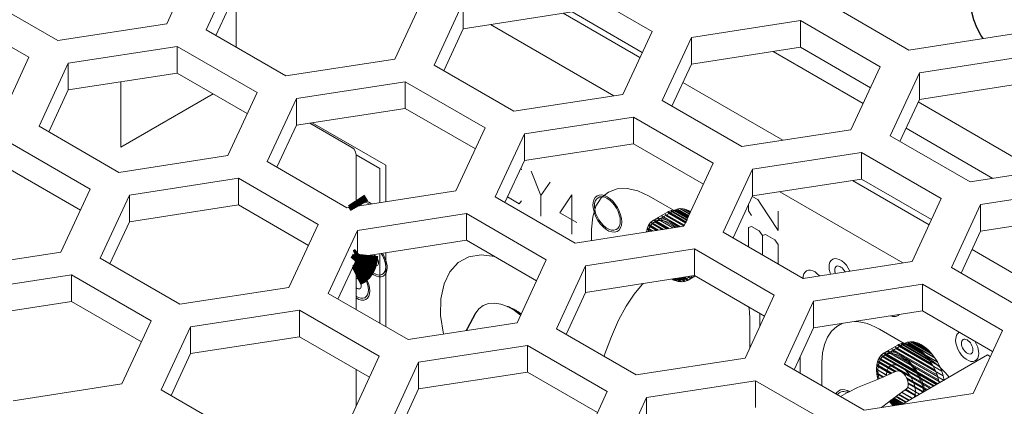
# Model space of a CAD drawing. Header units: millimetres. Extents: x 39 to 399, y 18 to 448.
# Tile 14 of 26: x 113 to 137, y 380 to 390. Entities that reach past the tile are written whole.
import ezdxf

# ---------------------------------------------------------------- set-up
doc = ezdxf.new("R2010")
doc.units = ezdxf.units.MM
doc.header["$LTSCALE"] = 2
doc.layers.get('0').update_dxf_attribs({"lineweight": 9})
doc.layers.add('02___PRT_ALL_AXES', color=7, linetype='Continuous')

msp = doc.modelspace()

# ---------------------------------------------------------------- linework, layer by layer
at = {"color": 3, "linetype": 'Continuous'}
for p, q in [((117.33, 391.152), (116.613, 389.606)), ((117.579, 389.457), (118.296, 391.002)), ((126.575, 390.55), (128.535, 389.419)), ((113.936, 389.192), (111.976, 390.324)), ((122.933, 390.285), (122.215, 388.74)), ((123.181, 388.59), (123.898, 390.136)), ((111.269, 389.915), (113.229, 388.784)), ((134.844, 388.96), (132.885, 390.092)), ((129.501, 389.269), (132.178, 389.683)), ((132.178, 389.683), (134.137, 388.552)), ((116.613, 389.606), (113.936, 389.192)), ((119.538, 388.326), (117.579, 389.457)), ((128.535, 389.419), (127.818, 387.873)), ((128.784, 387.724), (129.501, 389.269)), ((137.521, 389.374), (134.844, 388.96)), ((114.195, 388.635), (116.872, 389.049)), ((116.872, 389.049), (118.831, 387.917)), ((113.229, 388.784), (112.512, 387.239)), ((122.215, 388.74), (119.538, 388.326)), ((135.103, 388.402), (137.78, 388.817)), ((113.478, 387.089), (114.195, 388.635)), ((125.141, 387.459), (123.181, 388.59)), ((134.137, 388.552), (133.42, 387.006)), ((134.386, 386.857), (135.103, 388.402)), ((119.797, 387.768), (122.474, 388.182)), ((122.474, 388.182), (124.434, 387.051)), ((117.754, 387.886), (115.487, 386.577)), ((118.831, 387.917), (118.114, 386.372)), ((119.08, 386.223), (119.797, 387.768)), ((127.818, 387.873), (125.141, 387.459)), ((130.743, 386.592), (128.784, 387.724)), ((138.019, 385.984), (135.068, 387.688)), ((125.4, 386.901), (128.076, 387.315)), ((128.076, 387.315), (130.036, 386.184)), ((115.437, 385.958), (113.478, 387.089)), ((120.132, 387.167), (121.161, 386.572)), ((124.434, 387.051), (123.716, 385.505)), ((133.42, 387.006), (130.743, 386.592)), ((124.682, 385.356), (125.4, 386.901)), ((136.346, 385.726), (134.386, 386.857)), ((112.771, 386.681), (114.73, 385.55)), ((118.114, 386.372), (115.437, 385.958)), ((121.267, 386.388), (121.267, 385.126)), ((131.002, 386.035), (133.679, 386.449)), ((133.679, 386.449), (135.638, 385.317)), ((121.04, 385.091), (119.08, 386.223)), ((130.036, 386.184), (129.319, 384.639)), ((130.285, 384.489), (131.002, 386.035)), ((139.022, 386.14), (136.346, 385.726)), ((115.696, 385.4), (118.373, 385.814)), ((118.373, 385.814), (120.333, 384.683)), ((114.73, 385.55), (114.013, 384.004)), ((136.604, 385.168), (139.281, 385.582)), ((114.979, 383.855), (115.696, 385.4)), ((123.716, 385.505), (121.04, 385.091)), ((126.642, 384.225), (124.682, 385.356)), ((135.638, 385.317), (134.921, 383.772)), ((135.887, 383.623), (136.604, 385.168)), ((121.298, 384.534), (123.975, 384.948)), ((123.975, 384.948), (125.935, 383.816)), ((120.333, 384.683), (119.615, 383.137)), ((129.319, 384.639), (126.642, 384.225)), ((120.581, 382.988), (121.298, 384.534)), ((132.244, 383.358), (130.285, 384.489)), ((114.013, 384.004), (111.336, 383.59)), ((116.938, 382.723), (114.979, 383.855)), ((126.901, 383.667), (129.578, 384.081)), ((129.578, 384.081), (131.537, 382.95)), ((121.267, 383.813), (121.267, 382.592)), ((125.935, 383.816), (125.218, 382.271)), ((126.184, 382.121), (126.901, 383.667)), ((134.921, 383.772), (132.244, 383.358)), ((137.847, 382.491), (135.887, 383.623)), ((111.595, 383.032), (114.272, 383.446)), ((114.272, 383.446), (116.231, 382.315)), ((119.615, 383.137), (116.938, 382.723)), ((132.503, 382.8), (135.18, 383.214)), ((135.18, 383.214), (137.14, 382.083)), ((122.541, 381.857), (120.581, 382.988)), ((131.537, 382.95), (130.82, 381.404)), ((131.786, 381.255), (132.503, 382.8)), ((117.197, 382.166), (119.874, 382.58)), ((119.874, 382.58), (121.834, 381.448)), ((116.231, 382.315), (115.514, 380.77)), ((116.48, 380.62), (117.197, 382.166)), ((125.218, 382.271), (122.541, 381.857)), ((128.143, 380.99), (126.184, 382.121)), ((137.14, 382.083), (136.422, 380.537)), ((122.8, 381.299), (125.476, 381.713)), ((125.476, 381.713), (127.436, 380.582)), ((121.834, 381.448), (121.116, 379.903)), ((122.082, 379.754), (122.8, 381.299)), ((130.82, 381.404), (128.143, 380.99)), ((133.746, 380.123), (131.786, 381.255)), ((121.267, 381.122), (121.267, 380.228)), ((115.514, 380.77), (112.837, 380.356)), ((128.402, 380.432), (131.079, 380.846)), ((131.079, 380.846), (133.038, 379.715)), ((118.44, 379.489), (116.48, 380.62)), ((127.436, 380.582), (126.719, 379.036)), ((136.422, 380.537), (133.746, 380.123)), ((127.685, 378.887), (128.402, 380.432))]:
    msp.add_line(p, q, dxfattribs=at)
at = {"color": 7, "linetype": 'Continuous'}
for p, q in [((117.818, 389.319), (118.296, 390.349)), ((118.315, 389.032), (118.315, 390.349)), ((123.898, 390.136), (123.898, 389.483)), ((123.898, 389.483), (126.575, 389.897)), ((126.575, 389.897), (128.296, 388.903)), ((128.236, 388.775), (126.352, 389.862)), ((132.178, 389.683), (132.178, 389.03)), ((123.42, 388.452), (123.898, 389.483)), ((127.595, 387.839), (124.568, 389.586)), ((129.501, 389.269), (129.501, 388.616)), ((116.872, 389.049), (116.872, 388.396)), ((129.501, 388.616), (132.178, 389.03)), ((133.719, 387.65), (131.508, 388.927)), ((132.178, 389.03), (133.898, 388.037)), ((114.195, 388.635), (114.195, 387.981)), ((129.023, 387.586), (129.501, 388.616)), ((114.195, 387.981), (116.872, 388.396)), ((116.872, 388.396), (118.592, 387.402)), ((135.103, 388.402), (135.103, 387.749)), ((113.717, 386.951), (114.195, 387.981)), ((115.487, 386.577), (115.487, 388.181)), ((122.474, 388.182), (122.474, 387.529)), ((131.747, 386.748), (129.292, 388.165)), ((135.103, 387.749), (137.78, 388.163)), ((119.797, 387.768), (119.797, 387.115)), ((134.625, 386.719), (135.103, 387.749)), ((119.797, 387.115), (122.474, 387.529)), ((122.474, 387.529), (124.195, 386.536)), ((128.076, 387.315), (128.076, 386.662)), ((119.319, 386.084), (119.797, 387.115)), ((121.992, 386.133), (120.187, 387.175)), ((136.903, 385.812), (134.774, 387.041)), ((125.4, 386.901), (125.4, 386.248)), ((125.4, 386.248), (128.076, 386.662)), ((128.076, 386.662), (129.797, 385.669)), ((121.851, 386.052), (121.267, 386.388)), ((133.679, 386.449), (133.679, 385.796)), ((112.771, 386.028), (114.491, 385.034)), ((121.851, 385.217), (121.851, 386.052)), ((121.992, 385.239), (121.992, 386.133)), ((124.921, 385.218), (125.4, 386.248)), ((125.312, 386.06), (125.328, 386.024)), ((131.002, 386.035), (131.002, 385.381)), ((118.373, 385.814), (118.373, 385.161)), ((125.563, 385.99), (125.799, 385.395)), ((131.002, 385.381), (133.679, 385.796)), ((133.679, 385.796), (135.399, 384.802)), ((125.799, 385.395), (126.035, 385.718)), ((135.34, 384.673), (133.456, 385.761)), ((115.696, 385.4), (115.696, 384.747)), ((125.269, 385.191), (124.985, 385.355)), ((125.799, 385.395), (125.799, 384.885)), ((126.565, 385.412), (126.27, 384.97)), ((126.565, 384.442), (126.565, 385.412)), ((129.408, 384.832), (128.462, 385.378)), ((130.524, 384.351), (131.002, 385.381)), ((130.996, 385.371), (131.132, 385.293)), ((134.698, 383.737), (131.671, 385.485)), ((115.696, 384.747), (118.373, 385.161)), ((118.373, 385.161), (120.093, 384.168)), ((125.328, 385.259), (125.269, 385.191)), ((129.145, 385.056), (129.221, 385.07)), ((129.442, 384.903), (129.169, 385.06)), ((129.221, 385.07), (129.303, 385.065)), ((129.456, 384.934), (129.221, 385.07)), ((129.461, 384.945), (129.248, 385.068)), ((129.303, 385.065), (129.39, 385.042)), ((129.471, 384.967), (129.303, 385.065)), ((129.475, 384.975), (129.334, 385.057)), ((130.902, 385.017), (130.902, 385.165)), ((131.132, 385.293), (131.208, 385.181)), ((131.208, 385.181), (131.629, 384.529)), ((136.604, 385.168), (136.604, 384.515)), ((123.975, 384.948), (123.975, 384.294)), ((126.27, 384.97), (126.683, 384.732)), ((128.568, 384.787), (128.912, 384.986)), ((128.593, 384.744), (129.093, 385.033)), ((129.1, 384.605), (128.676, 384.85)), ((129.235, 384.626), (128.762, 384.899)), ((129.189, 384.619), (128.782, 384.854)), ((129.332, 384.662), (128.841, 384.945)), ((129.322, 384.643), (128.87, 384.904)), ((129.368, 384.723), (128.912, 384.986)), ((128.918, 384.989), (128.933, 384.998)), ((129.37, 384.728), (128.918, 384.989)), ((128.933, 384.998), (128.985, 385.015)), ((129.378, 384.741), (128.933, 384.998)), ((129.363, 384.715), (128.953, 384.952)), ((128.985, 385.015), (129.006, 385.023)), ((129.398, 384.777), (128.985, 385.015)), ((129.006, 385.023), (129.087, 385.029)), ((129.407, 384.791), (129.006, 385.023)), ((129.401, 384.781), (129.029, 384.996)), ((129.407, 384.829), (129.064, 385.027)), ((129.087, 385.029), (129.15, 385.02)), ((129.413, 384.841), (129.087, 385.029)), ((129.415, 384.846), (129.093, 385.033)), ((129.098, 385.035), (129.145, 385.056)), ((129.417, 384.851), (129.098, 385.035)), ((129.435, 384.889), (129.145, 385.056)), ((129.15, 385.02), (129.174, 385.017)), ((129.423, 384.863), (129.15, 385.02)), ((129.174, 385.017), (129.264, 384.987)), ((129.427, 384.871), (129.174, 385.017)), ((129.433, 384.884), (129.243, 384.994)), ((129.264, 384.987), (129.357, 384.939)), ((129.405, 384.905), (129.264, 384.987)), ((129.357, 384.939), (129.433, 384.886)), ((129.39, 385.042), (129.479, 385.001)), ((129.481, 384.989), (129.39, 385.042)), ((129.483, 384.993), (129.43, 385.023)), ((130.978, 384.905), (130.902, 385.017)), ((131.629, 384.529), (131.629, 385.005)), ((136.604, 384.515), (139.281, 384.929)), ((115.218, 383.717), (115.696, 384.747)), ((128.4, 384.509), (128.422, 384.6)), ((128.422, 384.6), (128.458, 384.678)), ((128.559, 384.521), (128.422, 384.6)), ((128.654, 384.536), (128.448, 384.655)), ((128.453, 384.56), (128.484, 384.629)), ((128.458, 384.678), (128.504, 384.737)), ((128.694, 384.542), (128.458, 384.678)), ((128.646, 384.535), (128.484, 384.629)), ((128.487, 384.637), (128.533, 384.697)), ((128.66, 384.537), (128.487, 384.637)), ((128.811, 384.56), (128.504, 384.737)), ((128.507, 384.741), (128.568, 384.787)), ((128.818, 384.561), (128.507, 384.741)), ((128.778, 384.555), (128.533, 384.697)), ((128.534, 384.699), (128.593, 384.744)), ((128.782, 384.556), (128.534, 384.699)), ((128.929, 384.578), (128.568, 384.787)), ((128.957, 384.583), (128.585, 384.797)), ((128.89, 384.572), (128.593, 384.744)), ((128.916, 384.576), (128.609, 384.754)), ((129.048, 384.597), (128.693, 384.802)), ((130.902, 384.609), (130.978, 384.633)), ((130.902, 384.133), (130.902, 384.609)), ((130.978, 384.633), (131.17, 384.523)), ((121.298, 384.534), (121.298, 383.88)), ((127.048, 384.562), (127.048, 384.287)), ((128.416, 384.499), (128.4, 384.509)), ((128.512, 384.514), (128.415, 384.57)), ((128.44, 384.503), (128.453, 384.558)), ((128.529, 384.516), (128.453, 384.56)), ((128.525, 384.516), (128.453, 384.558)), ((131.17, 384.523), (131.246, 384.41)), ((131.246, 384.41), (131.323, 384.434)), ((131.246, 383.934), (131.246, 384.41)), ((131.323, 384.434), (131.553, 384.301)), ((136.126, 383.485), (136.604, 384.515)), ((121.298, 383.88), (123.975, 384.294)), ((123.975, 384.294), (125.696, 383.301)), ((131.553, 384.301), (131.629, 384.189)), ((131.629, 384.189), (131.629, 383.713)), ((120.82, 382.85), (121.298, 383.88)), ((121.851, 382.255), (121.851, 383.966)), ((121.992, 382.173), (121.992, 383.988)), ((129.578, 384.081), (129.578, 383.428)), ((138.85, 382.646), (136.395, 384.064)), ((126.901, 383.667), (126.901, 383.014)), ((114.272, 383.446), (114.272, 382.793)), ((126.901, 383.014), (129.578, 383.428)), ((129.237, 383.323), (129.166, 383.364)), ((129.329, 383.282), (129.182, 383.367)), ((129.265, 383.321), (129.186, 383.367)), ((129.35, 383.289), (129.209, 383.371)), ((129.316, 383.331), (129.239, 383.375)), ((129.34, 383.335), (129.264, 383.379)), ((129.402, 383.307), (129.274, 383.381)), ((129.418, 383.315), (129.298, 383.384)), ((129.423, 383.318), (129.306, 383.386)), ((129.387, 383.356), (129.33, 383.389)), ((129.393, 383.358), (129.337, 383.391)), ((129.456, 383.395), (129.393, 383.358)), ((129.494, 383.359), (129.418, 383.403)), ((129.586, 383.413), (129.423, 383.318)), ((129.544, 383.422), (129.574, 383.405)), ((129.578, 383.428), (131.298, 382.434)), ((129.071, 383.318), (129.024, 383.342)), ((129.071, 383.318), (129.028, 383.343)), ((129.092, 383.311), (129.035, 383.344)), ((129.162, 383.288), (129.058, 383.347)), ((129.162, 383.288), (129.071, 383.318)), ((129.185, 383.284), (129.072, 383.35)), ((129.182, 383.326), (129.095, 383.35)), ((129.248, 383.276), (129.11, 383.355)), ((129.152, 383.335), (129.114, 383.356)), ((129.182, 383.326), (129.127, 383.358)), ((129.271, 383.277), (129.131, 383.359)), ((129.248, 383.276), (129.162, 383.288)), ((129.265, 383.321), (129.182, 383.326)), ((129.329, 383.282), (129.248, 383.276)), ((129.34, 383.335), (129.265, 383.321)), ((129.402, 383.307), (129.329, 383.282)), ((129.387, 383.356), (129.34, 383.335)), ((129.418, 383.315), (129.402, 383.307)), ((135.18, 383.214), (135.18, 382.561)), ((126.423, 381.983), (126.901, 383.014)), ((111.595, 382.379), (114.272, 382.793)), ((114.272, 382.793), (115.992, 381.8)), ((132.503, 382.8), (132.503, 382.147)), ((119.874, 382.58), (119.874, 381.927)), ((131.185, 382.19), (131.185, 382.5)), ((132.503, 382.147), (135.18, 382.561)), ((135.18, 382.561), (136.901, 381.568)), ((117.197, 382.166), (117.197, 381.512)), ((130.937, 381.656), (130.937, 382.316)), ((117.197, 381.512), (119.874, 381.927)), ((119.874, 381.927), (121.595, 380.933)), ((132.025, 381.117), (132.503, 382.147)), ((135.18, 381.5), (134.119, 382.112)), ((125.476, 381.713), (125.476, 381.06)), ((134.224, 381.521), (134.569, 381.721)), ((134.249, 381.478), (134.749, 381.767)), ((135.489, 381.107), (134.498, 381.679)), ((135.43, 381.224), (134.569, 381.721)), ((134.574, 381.723), (134.59, 381.732)), ((135.424, 381.233), (134.574, 381.723)), ((134.59, 381.732), (134.642, 381.749)), ((135.406, 381.261), (134.59, 381.732)), ((135.652, 381.085), (134.61, 381.686)), ((134.642, 381.749), (134.663, 381.757)), ((135.36, 381.335), (134.642, 381.749)), ((134.663, 381.757), (134.744, 381.763)), ((135.333, 381.37), (134.663, 381.757)), ((135.604, 381.2), (134.686, 381.73)), ((135.281, 381.438), (134.721, 381.761)), ((134.744, 381.763), (134.807, 381.754)), ((135.251, 381.47), (134.744, 381.763)), ((135.549, 381.305), (134.749, 381.767)), ((134.755, 381.769), (134.802, 381.79)), ((135.545, 381.313), (134.755, 381.769)), ((134.802, 381.79), (134.877, 381.804)), ((135.494, 381.39), (134.802, 381.79)), ((134.807, 381.754), (134.83, 381.751)), ((135.196, 381.53), (134.807, 381.754)), ((135.475, 381.42), (134.826, 381.794)), ((134.83, 381.751), (134.9, 381.728)), ((135.162, 381.559), (134.83, 381.751)), ((134.877, 381.804), (134.96, 381.799)), ((135.419, 381.491), (134.877, 381.804)), ((134.9, 381.728), (134.921, 381.721)), ((135.106, 381.609), (134.9, 381.728)), ((135.398, 381.517), (134.905, 381.802)), ((134.921, 381.721), (135.014, 381.673)), ((135.062, 381.639), (134.921, 381.721)), ((134.96, 381.799), (135.047, 381.776)), ((135.335, 381.582), (134.96, 381.799)), ((135.314, 381.604), (134.99, 381.791)), ((135.014, 381.673), (135.106, 381.609)), ((135.047, 381.776), (135.136, 381.735)), ((135.245, 381.661), (135.047, 381.776)), ((135.226, 381.677), (135.087, 381.757)), ((135.136, 381.735), (135.226, 381.677)), ((135.226, 381.677), (135.314, 381.604)), ((116.719, 380.482), (117.197, 381.512)), ((127.355, 381.445), (127.376, 381.503)), ((132.175, 381.439), (132.175, 381.03)), ((134.115, 381.412), (134.161, 381.471)), ((134.144, 381.371), (134.19, 381.431)), ((135.459, 380.722), (134.161, 381.471)), ((134.164, 381.475), (134.224, 381.521)), ((135.463, 380.725), (134.164, 381.475)), ((135.438, 380.71), (134.19, 381.431)), ((134.191, 381.433), (134.249, 381.478)), ((135.44, 380.711), (134.191, 381.433)), ((135.534, 380.765), (134.224, 381.521)), ((135.552, 380.775), (134.242, 381.532)), ((135.509, 380.751), (134.249, 381.478)), ((135.526, 380.761), (134.266, 381.488)), ((135.572, 380.868), (134.332, 381.584)), ((135.609, 380.809), (134.349, 381.536)), ((135.537, 380.988), (134.418, 381.633)), ((135.708, 380.855), (134.439, 381.588)), ((135.687, 380.969), (134.527, 381.638)), ((136.771, 381.479), (134.67, 380.266)), ((135.106, 381.609), (135.196, 381.53)), ((135.196, 381.53), (135.281, 381.438)), ((135.281, 381.438), (135.36, 381.335)), ((135.314, 381.604), (135.398, 381.517)), ((135.398, 381.517), (135.475, 381.42)), ((136.841, 381.439), (136.771, 381.479)), ((122.8, 381.299), (122.8, 380.646)), ((132.705, 381.296), (132.705, 380.724)), ((134.048, 381.132), (134.057, 381.243)), ((134.394, 381.019), (134.055, 381.215)), ((134.057, 381.243), (134.079, 381.334)), ((134.423, 381.031), (134.057, 381.243)), ((134.491, 381.062), (134.072, 381.304)), ((134.079, 381.334), (134.115, 381.412)), ((134.531, 381.073), (134.079, 381.334)), ((134.084, 381.112), (134.09, 381.204)), ((134.09, 381.204), (134.094, 381.222)), ((134.404, 381.023), (134.09, 381.204)), ((134.094, 381.222), (134.11, 381.292)), ((134.423, 381.032), (134.094, 381.222)), ((135.359, 380.664), (134.105, 381.389)), ((134.11, 381.294), (134.141, 381.363)), ((134.503, 381.067), (134.11, 381.294)), ((134.5, 381.066), (134.11, 381.292)), ((135.384, 380.679), (134.115, 381.412)), ((135.355, 380.662), (134.141, 381.363)), ((135.363, 380.667), (134.144, 381.371)), ((135.36, 381.335), (135.424, 381.233)), ((135.43, 381.224), (135.489, 381.107)), ((135.475, 381.42), (135.545, 381.313)), ((135.549, 381.305), (135.604, 381.2)), ((135.604, 381.2), (135.652, 381.085)), ((122.8, 380.646), (125.476, 381.06)), ((125.476, 381.06), (127.197, 380.067)), ((134.311, 380.981), (134.048, 381.132)), ((134.054, 381.042), (134.049, 381.127)), ((134.306, 380.979), (134.049, 381.127)), ((134.056, 381.021), (134.054, 381.042)), ((134.225, 380.944), (134.054, 381.042)), ((134.204, 380.935), (134.056, 381.021)), ((134.077, 380.905), (134.056, 381.021)), ((134.091, 381.004), (134.084, 381.112)), ((134.208, 380.937), (134.091, 381.004)), ((134.112, 380.891), (134.091, 381.004)), ((135.489, 381.107), (135.537, 380.988)), ((135.537, 380.988), (135.572, 380.868)), ((135.652, 381.085), (135.687, 380.969)), ((135.687, 380.969), (135.708, 380.855)), ((131.079, 380.846), (131.079, 380.193)), ((134.1, 380.891), (134.077, 380.905)), ((134.083, 380.884), (134.077, 380.905)), ((135.299, 380.63), (134.781, 380.929)), ((135.28, 380.619), (134.798, 380.897)), ((135.278, 380.617), (134.799, 380.893)), ((135.269, 380.612), (134.804, 380.881)), ((135.209, 380.578), (134.826, 380.799)), ((135.209, 380.578), (134.826, 380.798)), ((135.192, 380.568), (134.83, 380.777)), ((135.184, 380.563), (134.83, 380.767)), ((135.572, 380.868), (135.585, 380.795)), ((122.321, 379.616), (122.8, 380.646)), ((133.34, 380.558), (133.165, 380.459)), ((133.359, 380.568), (133.335, 380.555)), ((134.772, 380.326), (134.531, 380.465)), ((134.84, 380.365), (134.59, 380.509)), ((134.849, 380.37), (134.598, 380.515)), ((134.926, 380.414), (134.666, 380.564)), ((134.932, 380.418), (134.671, 380.568)), ((135.016, 380.467), (134.747, 380.622)), ((135.019, 380.468), (134.749, 380.624)), ((135.034, 380.477), (134.773, 380.628)), ((135.105, 380.517), (134.808, 380.689)), ((135.109, 380.52), (134.81, 380.693)), ((128.402, 380.432), (128.402, 379.779)), ((134.525, 380.244), (134.368, 380.335)), ((134.453, 380.243), (134.368, 380.335)), ((134.58, 380.253), (134.38, 380.368)), ((134.401, 380.342), (134.38, 380.368)), ((134.577, 380.252), (134.391, 380.36)), ((134.505, 380.241), (134.397, 380.303)), ((134.561, 380.25), (134.401, 380.342)), ((134.485, 380.255), (134.401, 380.342)), ((134.604, 380.256), (134.405, 380.371)), ((134.633, 380.261), (134.422, 380.383)), ((134.658, 380.265), (134.435, 380.393)), ((134.668, 380.266), (134.441, 380.397)), ((134.667, 380.285), (134.454, 380.407)), ((134.669, 380.289), (134.459, 380.411)), ((134.522, 380.244), (134.464, 380.277)), ((134.704, 380.286), (134.472, 380.421)), ((134.709, 380.289), (134.476, 380.424)), ((134.509, 380.241), (134.485, 380.255)), ((134.503, 380.241), (134.485, 380.255)), ((134.76, 380.319), (134.52, 380.457))]:
    msp.add_line(p, q, dxfattribs=at)
at = {"color": 3, "linetype": 'Continuous'}
msp.add_lwpolyline([(121.161, 386.572), (121.214, 386.525), (121.253, 386.458), (121.267, 386.388)], dxfattribs=at)
at = {"color": 7, "linetype": 'Continuous'}
for points in [[(128.462, 385.378), (128.188, 385.506), (127.923, 385.566), (127.68, 385.557), (127.462, 385.477), (127.287, 385.332), (127.157, 385.126), (127.076, 384.868), (127.048, 384.562)], [(127.79, 384.745), (127.784, 384.828), (127.763, 384.918), (127.73, 385.008), (127.686, 385.095), (127.632, 385.178), (127.569, 385.251), (127.503, 385.312), (127.433, 385.36), (127.363, 385.391), (127.298, 385.405), (127.236, 385.401), (127.183, 385.38), (127.14, 385.342), (127.108, 385.288), (127.089, 385.221), (127.083, 385.144)], [(127.755, 384.766), (127.749, 384.841), (127.731, 384.921), (127.701, 385.003), (127.661, 385.081), (127.612, 385.155), (127.556, 385.221), (127.497, 385.276), (127.434, 385.319), (127.371, 385.347), (127.312, 385.359), (127.256, 385.356), (127.208, 385.337), (127.169, 385.303), (127.141, 385.254), (127.124, 385.194), (127.119, 385.124)], [(121.267, 385.162), (121.266, 385.157), (121.264, 385.15), (121.262, 385.144), (121.26, 385.138), (121.259, 385.132), (121.257, 385.125)], [(121.64, 385.184), (121.575, 385.231), (121.509, 385.263), (121.445, 385.278), (121.387, 385.274), (121.336, 385.253), (121.296, 385.215), (121.267, 385.162)], [(121.595, 385.177), (121.533, 385.212), (121.472, 385.23), (121.417, 385.231), (121.368, 385.214), (121.329, 385.181), (121.302, 385.132)], [(127.083, 385.144), (127.093, 385.055), (127.117, 384.961), (127.154, 384.867), (127.205, 384.775), (127.264, 384.693), (127.332, 384.62), (127.403, 384.562), (127.477, 384.52), (127.548, 384.498), (127.616, 384.494), (127.675, 384.51), (127.724, 384.545), (127.76, 384.598), (127.783, 384.665), (127.79, 384.745)], [(127.119, 385.124), (127.127, 385.045), (127.149, 384.959), (127.183, 384.875), (127.228, 384.793), (127.281, 384.719), (127.343, 384.653), (127.407, 384.601), (127.473, 384.563), (127.537, 384.543), (127.598, 384.539), (127.651, 384.554), (127.695, 384.585), (127.728, 384.633), (127.748, 384.693), (127.755, 384.766)], [(129, 384.741), (128.879, 384.798), (128.76, 384.825), (128.652, 384.82), (128.559, 384.782), (128.483, 384.714), (128.429, 384.617), (128.398, 384.496)], [(128.999, 384.701), (128.889, 384.753), (128.783, 384.779), (128.683, 384.777), (128.597, 384.747), (128.525, 384.689), (128.472, 384.608), (128.438, 384.503)], [(129.126, 384.609), (129.107, 384.625), (129.085, 384.642), (129.064, 384.658), (129.042, 384.673), (129.021, 384.687), (128.999, 384.701)], [(129.167, 384.615), (129.14, 384.639), (129.114, 384.661), (129.085, 384.684), (129.058, 384.704), (129.028, 384.723), (129, 384.741)], [(121.4, 383.896), (121.403, 383.883), (121.406, 383.869), (121.41, 383.855), (121.414, 383.841), (121.418, 383.827), (121.423, 383.812)], [(121.432, 383.901), (121.436, 383.879), (121.442, 383.855), (121.448, 383.832), (121.456, 383.808), (121.465, 383.784), (121.474, 383.76)], [(121.627, 383.931), (121.62, 383.924), (121.614, 383.915), (121.609, 383.904), (121.606, 383.892), (121.604, 383.879), (121.603, 383.864)], [(121.603, 383.864), (121.606, 383.838), (121.613, 383.81), (121.625, 383.781), (121.64, 383.754), (121.658, 383.729), (121.678, 383.707), (121.699, 383.69), (121.721, 383.677), (121.743, 383.671), (121.763, 383.67), (121.781, 383.674), (121.795, 383.685), (121.806, 383.701), (121.813, 383.721), (121.815, 383.745)], [(121.815, 383.745), (121.813, 383.77), (121.807, 383.798), (121.797, 383.825), (121.783, 383.852), (121.766, 383.877), (121.747, 383.899), (121.726, 383.918), (121.705, 383.931), (121.683, 383.94)], [(121.992, 383.643), (121.989, 383.695), (121.979, 383.749), (121.962, 383.806), (121.94, 383.862), (121.912, 383.917), (121.879, 383.97)], [(122.028, 383.622), (122.024, 383.678), (122.014, 383.736), (121.997, 383.798), (121.974, 383.858), (121.945, 383.917), (121.91, 383.975)], [(124.671, 383.893), (124.337, 383.934), (124.035, 383.885), (123.772, 383.744), (123.568, 383.521), (123.425, 383.224), (123.348, 382.856), (123.342, 382.445), (123.408, 381.991)], [(121.603, 383.051), (121.597, 383.129), (121.578, 383.21), (121.546, 383.293), (121.505, 383.374), (121.453, 383.45), (121.395, 383.516), (121.333, 383.57), (121.267, 383.612)], [(121.423, 383.812), (121.425, 383.807), (121.427, 383.799), (121.429, 383.794), (121.432, 383.786), (121.434, 383.781), (121.437, 383.773)], [(121.437, 383.773), (121.475, 383.693), (121.522, 383.617), (121.577, 383.549), (121.637, 383.49), (121.7, 383.444), (121.763, 383.413), (121.824, 383.397), (121.881, 383.398), (121.931, 383.415), (121.972, 383.447), (122.002, 383.493), (122.021, 383.553), (122.028, 383.622)], [(121.474, 383.76), (121.512, 383.686), (121.56, 383.616), (121.614, 383.554), (121.672, 383.504), (121.732, 383.467), (121.791, 383.446), (121.847, 383.441), (121.896, 383.453), (121.937, 383.48), (121.967, 383.523), (121.986, 383.577), (121.992, 383.643)], [(133.395, 383.536), (133.356, 383.61), (133.308, 383.679), (133.253, 383.739), (133.194, 383.788), (133.134, 383.822), (133.076, 383.841), (133.021, 383.844), (132.973, 383.831), (132.933, 383.801), (132.904, 383.758), (132.887, 383.702), (132.882, 383.635)], [(132.882, 383.635), (132.883, 383.608), (132.886, 383.58), (132.891, 383.552), (132.899, 383.522), (132.907, 383.493), (132.918, 383.462)], [(133.275, 383.517), (133.255, 383.553), (133.23, 383.586), (133.203, 383.614), (133.174, 383.637), (133.145, 383.653), (133.116, 383.661), (133.09, 383.662), (133.067, 383.654), (133.048, 383.64), (133.034, 383.618), (133.026, 383.59), (133.023, 383.557)], [(121.568, 383.071), (121.562, 383.14), (121.545, 383.213), (121.517, 383.288), (121.479, 383.36), (121.433, 383.427), (121.382, 383.486), (121.325, 383.535), (121.267, 383.571)], [(121.391, 383.173), (121.389, 383.201), (121.381, 383.23), (121.37, 383.26), (121.354, 383.288), (121.335, 383.314), (121.313, 383.336), (121.291, 383.354), (121.267, 383.366)], [(129.247, 383.276), (129.302, 383.278), (129.356, 383.289), (129.406, 383.309), (129.451, 383.337), (129.49, 383.374), (129.523, 383.419)], [(129.256, 383.321), (129.294, 383.324), (129.331, 383.332), (129.366, 383.345), (129.398, 383.361), (129.428, 383.383), (129.456, 383.409)], [(132.648, 383.42), (132.594, 383.473), (132.538, 383.515), (132.481, 383.543), (132.425, 383.558), (132.374, 383.557), (132.329, 383.541), (132.293, 383.511), (132.266, 383.468), (132.25, 383.413), (132.245, 383.349)], [(133.023, 383.557), (133.024, 383.546), (133.025, 383.533), (133.027, 383.52), (133.03, 383.507), (133.033, 383.494), (133.038, 383.481)], [(121.267, 383.124), (121.29, 383.109), (121.313, 383.1), (121.334, 383.098), (121.353, 383.101), (121.369, 383.112), (121.381, 383.127), (121.389, 383.148), (121.391, 383.173)], [(127.376, 381.503), (127.538, 381.931), (127.714, 382.331), (127.9, 382.679), (128.094, 382.972), (128.292, 383.211), (128.315, 383.232)], [(129.021, 383.342), (129.059, 383.323), (129.098, 383.307), (129.135, 383.295), (129.173, 383.285), (129.209, 383.279), (129.247, 383.276)], [(129.089, 383.352), (129.116, 383.343), (129.145, 383.334), (129.173, 383.328), (129.201, 383.324), (129.228, 383.321), (129.256, 383.321)], [(121.267, 382.919), (121.325, 382.888), (121.38, 382.872), (121.432, 382.871), (121.478, 382.884), (121.516, 382.913), (121.544, 382.954), (121.562, 383.008), (121.568, 383.071)], [(121.267, 382.878), (121.332, 382.844), (121.394, 382.826), (121.452, 382.825), (121.503, 382.841), (121.546, 382.873), (121.577, 382.92), (121.597, 382.98), (121.603, 383.051)], [(124.189, 382.487), (124.28, 382.612), (124.389, 382.695)], [(124.389, 382.695), (124.518, 382.743), (124.663, 382.754)], [(124.663, 382.754), (124.82, 382.729), (124.985, 382.667)], [(125.021, 382.654), (125.015, 382.657), (125.009, 382.659), (125, 382.662), (124.994, 382.664), (124.985, 382.667), (124.977, 382.67)], [(124.985, 382.667), (125.152, 382.57), (125.302, 382.453)], [(125.143, 382.599), (125.124, 382.609), (125.103, 382.619), (125.084, 382.628), (125.063, 382.638), (125.042, 382.646), (125.021, 382.654)], [(130.937, 382.316), (130.936, 382.368), (130.934, 382.426), (130.93, 382.479), (130.925, 382.539), (130.917, 382.6), (130.909, 382.659)], [(125.268, 382.522), (125.25, 382.534), (125.228, 382.549), (125.206, 382.562), (125.185, 382.575), (125.166, 382.586), (125.143, 382.599)], [(125.317, 382.485), (125.311, 382.49), (125.302, 382.497), (125.293, 382.504), (125.287, 382.508), (125.277, 382.515), (125.268, 382.522)], [(134.403, 382.441), (134.443, 382.427), (134.482, 382.421), (134.517, 382.422), (134.551, 382.431), (134.58, 382.448), (134.605, 382.472)], [(133.217, 382.258), (133.071, 382.181), (132.944, 382.066), (132.841, 381.917), (132.767, 381.737), (132.721, 381.53), (132.705, 381.296)], [(134.119, 382.112), (134.02, 382.165), (133.917, 382.212), (133.815, 382.249), (133.715, 382.277), (133.617, 382.296), (133.519, 382.304)], [(136.089, 382.036), (136.06, 382.02), (136.036, 381.995), (136.017, 381.965), (136.003, 381.928), (135.995, 381.885), (135.993, 381.839)], [(135.993, 381.839), (136, 381.768), (136.02, 381.692), (136.05, 381.618), (136.09, 381.544), (136.138, 381.478), (136.192, 381.42), (136.249, 381.374), (136.308, 381.34), (136.365, 381.322), (136.419, 381.319), (136.466, 381.332), (136.505, 381.36), (136.534, 381.402), (136.552, 381.456), (136.559, 381.52)], [(136.417, 381.602), (136.415, 381.635), (136.406, 381.671), (136.393, 381.707), (136.375, 381.742), (136.354, 381.775), (136.329, 381.804), (136.302, 381.829), (136.274, 381.848), (136.246, 381.86), (136.22, 381.866), (136.195, 381.864), (136.174, 381.856), (136.157, 381.841), (136.144, 381.819), (136.137, 381.792), (136.134, 381.761)], [(136.134, 381.761), (136.138, 381.726), (136.148, 381.688), (136.163, 381.651), (136.183, 381.614), (136.207, 381.581), (136.234, 381.552), (136.262, 381.529), (136.292, 381.512), (136.32, 381.503), (136.347, 381.501), (136.371, 381.508), (136.39, 381.522), (136.405, 381.543), (136.414, 381.57), (136.417, 381.602)], [(136.559, 381.52), (136.556, 381.567), (136.547, 381.618), (136.534, 381.668), (136.515, 381.721), (136.491, 381.771), (136.463, 381.821)], [(135.237, 380.594), (135.201, 380.743), (135.144, 380.895), (135.067, 381.044), (134.975, 381.181), (134.87, 381.303), (134.755, 381.407), (134.638, 381.486), (134.522, 381.537), (134.408, 381.56), (134.306, 381.553), (134.215, 381.516), (134.143, 381.451), (134.09, 381.361), (134.057, 381.247), (134.049, 381.116)], [(135.207, 380.576), (135.176, 380.719), (135.125, 380.864), (135.055, 381.006), (134.97, 381.139), (134.871, 381.258), (134.764, 381.359), (134.652, 381.437), (134.538, 381.49), (134.431, 381.514), (134.332, 381.509), (134.246, 381.476), (134.175, 381.415), (134.124, 381.33), (134.093, 381.223), (134.084, 381.096)], [(135.833, 380.938), (135.735, 381.048), (135.629, 381.156), (135.52, 381.256), (135.409, 381.346), (135.296, 381.427), (135.18, 381.5)], [(134.752, 381.116), (134.676, 381.177), (134.597, 381.219), (134.521, 381.24), (134.451, 381.238), (134.391, 381.213), (134.345, 381.168), (134.312, 381.103)], [(134.536, 381.082), (134.294, 380.974), (134.033, 380.863), (133.788, 380.765)], [(134.049, 381.116), (134.05, 381.081), (134.053, 381.043), (134.058, 381.005), (134.064, 380.965), (134.072, 380.926), (134.082, 380.884)], [(134.084, 381.096), (134.085, 381.066), (134.088, 381.033), (134.092, 380.999), (134.097, 380.965), (134.103, 380.932), (134.111, 380.896)], [(134.312, 381.103), (134.307, 381.086), (134.303, 381.066), (134.299, 381.046), (134.297, 381.024), (134.296, 381.003), (134.296, 380.98)], [(134.785, 380.65), (134.809, 380.675), (134.827, 380.719), (134.83, 380.774), (134.82, 380.837), (134.796, 380.902), (134.76, 380.964), (134.716, 381.017), (134.667, 381.058), (134.617, 381.083), (134.57, 381.09), (134.536, 381.082)], [(135.003, 380.581), (134.995, 380.671), (134.972, 380.766), (134.934, 380.863), (134.883, 380.957), (134.822, 381.042), (134.752, 381.116)], [(133.788, 380.765), (133.584, 380.679), (133.359, 380.568)], [(133.331, 380.604), (133.272, 380.623), (133.216, 380.629), (133.165, 380.622), (133.12, 380.602), (133.082, 380.569), (133.053, 380.523)], [(133.121, 380.539), (133.116, 380.534), (133.111, 380.528), (133.105, 380.522), (133.101, 380.515), (133.096, 380.508), (133.092, 380.501)], [(133.321, 380.567), (133.282, 380.578), (133.244, 380.583), (133.209, 380.582), (133.177, 380.574), (133.147, 380.56), (133.121, 380.539)], [(133.341, 380.559), (133.338, 380.56), (133.334, 380.562), (133.331, 380.563), (133.328, 380.564), (133.324, 380.566), (133.321, 380.567)], [(133.381, 380.579), (133.373, 380.583), (133.365, 380.588), (133.356, 380.592), (133.348, 380.596), (133.34, 380.6), (133.331, 380.604)], [(134.173, 380.189), (134.344, 380.325), (134.571, 380.495), (134.785, 380.65)], [(134.533, 380.467), (134.539, 380.461), (134.545, 380.456), (134.551, 380.45), (134.558, 380.444), (134.564, 380.439), (134.571, 380.433)], [(134.978, 380.444), (134.98, 380.451), (134.983, 380.458), (134.986, 380.466), (134.989, 380.474), (134.991, 380.482), (134.993, 380.491)], [(134.993, 380.491), (134.996, 380.505), (134.999, 380.519), (135, 380.533), (135.002, 380.55), (135.003, 380.565), (135.003, 380.581)], [(134.357, 380.347), (134.374, 380.327), (134.391, 380.308), (134.408, 380.289), (134.426, 380.27), (134.443, 380.253), (134.462, 380.234)], [(134.388, 380.357), (134.405, 380.337), (134.423, 380.317), (134.442, 380.298), (134.462, 380.277), (134.481, 380.259), (134.501, 380.24)], [(134.571, 380.433), (134.573, 380.431), (134.576, 380.429), (134.578, 380.427), (134.582, 380.424), (134.584, 380.422), (134.587, 380.419)], [(134.587, 380.419), (134.619, 380.396), (134.652, 380.375), (134.684, 380.359), (134.717, 380.345), (134.75, 380.336), (134.781, 380.33)]]:
    msp.add_lwpolyline(points, dxfattribs=at)
for points, const_width in [([(121.352, 385.14), (121.34, 385.161), (121.326, 385.185), (121.312, 385.209), (121.297, 385.233), (121.282, 385.257), (121.267, 385.28)], 0.483), ([(121.322, 385.135), (121.314, 385.148), (121.305, 385.165), (121.297, 385.178), (121.287, 385.195), (121.277, 385.211), (121.267, 385.227)], 0.462), ([(121.267, 383.414), (121.35, 383.456), (121.422, 383.517), (121.481, 383.597), (121.525, 383.693), (121.554, 383.806), (121.567, 383.931)], 0.483), ([(121.272, 383.824), (121.292, 383.832), (121.313, 383.842), (121.333, 383.853), (121.353, 383.866), (121.372, 383.879), (121.39, 383.894)], 0.483), ([(121.403, 383.568), (121.435, 383.611), (121.464, 383.661), (121.488, 383.717), (121.507, 383.778), (121.521, 383.844), (121.53, 383.916)], 0.462), ([(121.267, 383.748), (121.285, 383.768), (121.302, 383.788), (121.317, 383.811), (121.331, 383.835), (121.343, 383.861), (121.355, 383.889)], 0.378), ([(121.267, 383.468), (121.292, 383.479), (121.317, 383.493), (121.339, 383.508), (121.361, 383.526), (121.383, 383.546), (121.403, 383.568)], 0.462)]:
    msp.add_lwpolyline(points, dxfattribs=dict(at, const_width=const_width))
at = {"layer": '02___PRT_ALL_AXES', "color": 7, "linetype": 'Continuous'}
for p, q in [((124.189, 382.487), (123.993, 382.122)), ((125.145, 382.583), (125.137, 382.579)), ((123.993, 382.122), (123.971, 382.078))]:
    msp.add_line(p, q, dxfattribs=at)
for points in [[(136.668, 389.242), (136.609, 389.326), (136.51, 389.51), (136.436, 389.701), (136.39, 389.89), (136.375, 390.068)], [(125.328, 382.477), (125.021, 382.655), (125, 382.658)]]:
    msp.add_lwpolyline(points, dxfattribs=at)

doc.saveas('drawing.dxf')
